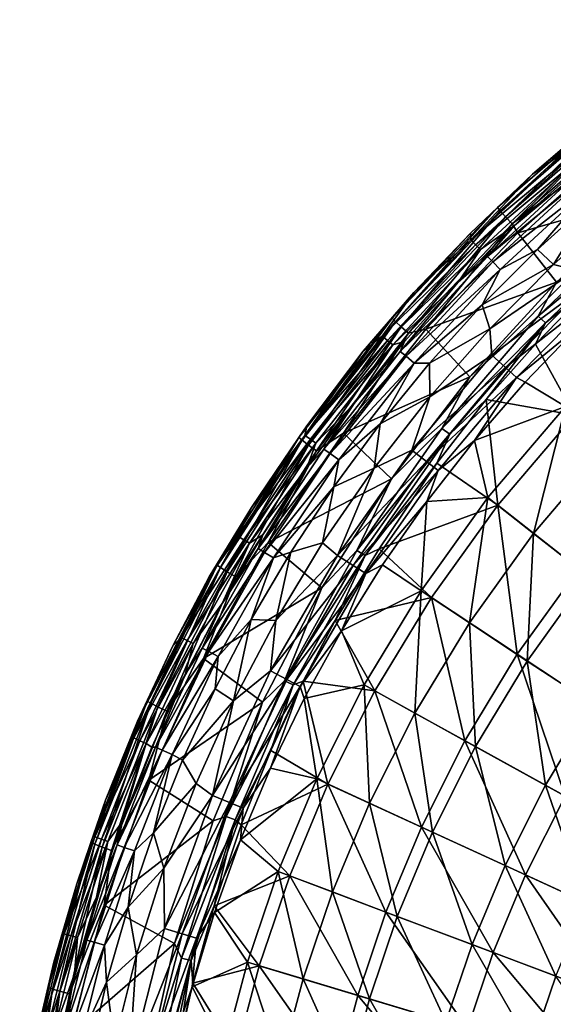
# Model space of a CAD drawing. Header units: inches. Extents: x -241 to 241, y -240 to 242.
# Tile 14 of 23: x -239 to -158, y 55 to 203. Entities that reach past the tile are written whole.
import ezdxf

# ---------------------------------------------------------------- set-up
doc = ezdxf.new("R2010")
doc.units = ezdxf.units.IN
doc.header["$MEASUREMENT"] = 0
doc.layers.add('Layer 1', color=7, linetype='Continuous')

# ---------------------------------------------------------------- blocks, each defined once
blk = doc.blocks.new('Rondò Bianco')
at = {"color": 253, "true_color": 0xa4adb2}
mesh = blk.add_polyface(dxfattribs=at)
corners = [(-136.16, 193.13, 117.53), (-136.81, 194.05, 119.07), (-153.22, 181.38, 119.07), (-145.63, 188.13, 120.78), (-154.97, 180.51, 120.78), (-152.49, 180.51, 117.53), (-151.44, 179.27, 116.54), (-135.22, 191.8, 116.54), (-151.69, 176.75, 116.22), (-142.55, 184.21, 116.22), (-145.65, 165.2, 109.67), (-142.9, 158.29, 93.24), (-136.69, 172.69, 109.67), (-154.85, 183.31, 144.17), (-138.27, 196.12, 144.17), (-155.52, 184.09, 155.87), (-138.86, 196.96, 155.87), (-141.48, 196.14, 165.5), (-151.53, 188.45, 165.17), (-137.68, 195.28, 132.48), (-154.19, 182.52, 132.48), (-143.27, 171.52, 168.18), (-140.75, 168.32, 161.98), (-152.28, 163.24, 167.81), (-141.17, 165.52, 159.24), (-139.62, 171.3, 164.33), (-158.03, 166.58, 116.22), (-147.83, 175.7, 116.22), (-137.11, 184.19, 116.22), (-140.95, 162.96, 156.27), (-138.76, 166.3, 158.47), (-151.25, 162.04, 112.27), (-138.48, 173.08, 112.27), (-152.78, 163.67, 114.42), (-139.88, 174.83, 114.42), (-154.68, 165.71, 115.78), (-141.62, 177.01, 115.78), (-148.39, 184.58, 170.61), (-143.26, 177.07, 170.59), (-163.42, 171.33, 170.04), (-132.27, 196.49, 171.13), (-159.26, 157.78, 168.76), (-143.15, 173.09, 169.44), (-160.35, 158.78, 169.57), (-144.14, 174.2, 170.25), (-157.6, 163.93, 170.01), (-130.55, 203.48, 167.38), (-149.14, 190.21, 166.81), (-164.25, 172.68, 169.81), (-147.16, 187.53, 170.45), (-148.07, 188.72, 169.66), (-148.77, 189.67, 168.37), (-130.23, 202.91, 168.94), (-129.62, 201.9, 170.23)]
mesh.append_faces([[corners[k] for k in face] for face in [(0, 1, 2), (2, 1, 3), (3, 4, 2), (2, 5, 0), (5, 6, 7), (5, 7, 0), (6, 8, 9), (7, 6, 9), (10, 11, 12), (13, 14, 15), (16, 17, 18), (15, 16, 18), (15, 14, 16), (19, 13, 20), (13, 19, 14), (20, 4, 3), (19, 20, 3), (21, 22, 23), (24, 23, 22), (22, 21, 25), (8, 26, 27), (28, 9, 27), (27, 9, 8), (29, 24, 30), (31, 10, 32), (32, 33, 31), (33, 32, 34), (34, 35, 33), (35, 34, 36), (27, 36, 28), (35, 36, 27), (37, 38, 39), (38, 37, 40), (41, 42, 23), (42, 43, 44), (44, 45, 38), (21, 23, 42), (46, 47, 17), (37, 48, 49), (50, 51, 52), (37, 49, 40), (48, 50, 49), (47, 46, 51), (50, 53, 49), (47, 18, 17)]], dxfattribs={"color": 253})
mesh = blk.add_polyface(dxfattribs=at)
corners = [(-163.92, 172.43, 120.78), (-168.01, 167.77, 119.07), (-153.22, 181.38, 119.07), (-152.49, 180.51, 117.53), (-154.97, 180.51, 120.78), (-172.44, 163.9, 120.78), (-160.46, 168.84, 116.22), (-151.44, 179.27, 116.54), (-166.06, 165.82, 116.54), (-167.21, 166.97, 117.53), (-151.69, 176.75, 116.22), (-168.82, 160.48, 116.22), (-161.21, 180.19, 164.82), (-170.53, 170.28, 155.87), (-155.52, 184.09, 155.87), (-179.12, 162.34, 164.08), (-170.56, 171.29, 164.45), (-151.53, 188.45, 165.17), (-169.07, 168.83, 132.48), (-154.85, 183.31, 144.17), (-169.8, 169.56, 144.17), (-183.87, 155.78, 155.87), (-154.19, 182.52, 132.48), (-183.09, 155.12, 144.17), (-158.03, 166.58, 116.22), (-154.68, 165.71, 115.78), (-147.83, 175.7, 116.22), (-157.6, 163.93, 170.01), (-163.42, 171.33, 170.04), (-143.26, 177.07, 170.59), (-177.29, 156.82, 169.42), (-160.35, 158.78, 169.57), (-144.14, 174.2, 170.25), (-166.06, 174.66, 167.73), (-148.77, 189.67, 168.37), (-165.27, 173.78, 169.02), (-164.25, 172.68, 169.81), (-149.14, 190.21, 166.81), (-166.48, 175.16, 166.17), (-148.39, 184.58, 170.61), (-182.36, 158.47, 165.47), (-181.9, 158, 167.04), (-179.91, 156.2, 169.11), (-181.03, 157.2, 168.33), (-148.07, 188.72, 169.66)]
mesh.append_faces([[corners[k] for k in face] for face in [(0, 1, 2), (2, 1, 3), (4, 0, 2), (1, 0, 5), (6, 7, 8), (1, 9, 3), (9, 8, 7), (7, 3, 9), (10, 7, 6), (8, 11, 6), (12, 13, 14), (15, 13, 16), (17, 12, 14), (16, 13, 12), (0, 18, 5), (19, 13, 20), (19, 14, 13), (21, 20, 13), (22, 20, 18), (22, 19, 20), (23, 18, 20), (4, 22, 0), (22, 18, 0), (11, 24, 6), (24, 10, 6), (24, 25, 26), (27, 28, 29), (28, 27, 30), (31, 27, 32), (33, 34, 35), (36, 28, 30), (12, 37, 38), (39, 28, 36), (38, 40, 16), (15, 16, 40), (41, 38, 33), (42, 35, 36), (38, 37, 33), (43, 33, 35), (35, 44, 36), (33, 37, 34), (12, 38, 16), (35, 34, 44), (37, 12, 17)]], dxfattribs={"color": 253})
mesh = blk.add_polyface(dxfattribs=at)
corners = [(-181.16, 153.48, 119.07), (-172.44, 163.9, 120.78), (-180.52, 154.96, 120.78), (-188.14, 145.62, 120.78), (-168.01, 167.77, 119.07), (-192.68, 138.75, 119.07), (-179.05, 151.7, 116.54), (-166.06, 165.82, 116.54), (-180.29, 152.75, 117.53), (-167.21, 166.97, 117.53), (-191.76, 138.08, 117.53), (-176.74, 151.71, 116.22), (-168.82, 160.48, 116.22), (-184.2, 142.56, 116.22), (-190.44, 137.13, 116.54), (-179.12, 162.34, 164.08), (-183.87, 155.78, 155.87), (-170.53, 170.28, 155.87), (-195.56, 140.82, 155.87), (-186.78, 153.49, 163.71), (-183.09, 155.12, 144.17), (-169.8, 169.56, 144.17), (-195.24, 142.25, 163.25), (-182.3, 154.45, 132.48), (-169.07, 168.83, 132.48), (-194.73, 140.22, 144.17), (-193.89, 139.62, 132.48), (-176.7, 146.63, 116.22), (-167.66, 156.89, 116.22), (-179.4, 138.58, 115.78), (-167.35, 152.92, 115.78), (-177.29, 156.82, 169.42), (-170.68, 149.66, 169.39), (-189.75, 141.16, 168.77), (-193.82, 138.46, 168.37), (-179.91, 156.2, 169.11), (-196.46, 140.49, 164.73), (-182.36, 158.47, 165.47), (-195.96, 140.07, 166.3), (-195.03, 139.35, 167.58), (-181.9, 158, 167.04), (-164.25, 172.68, 169.81), (-181.03, 157.2, 168.33), (-166.06, 174.66, 167.73), (-165.27, 173.78, 169.02), (-166.48, 175.16, 166.17)]
mesh.append_faces([[corners[k] for k in face] for face in [(0, 1, 2), (3, 0, 2), (0, 4, 1), (3, 5, 0), (6, 7, 8), (5, 8, 0), (0, 8, 9), (5, 10, 8), (6, 8, 10), (6, 11, 12), (6, 13, 11), (6, 14, 13), (15, 16, 17), (18, 16, 19), (16, 20, 21), (16, 15, 19), (18, 19, 22), (23, 24, 20), (20, 18, 25), (20, 16, 18), (23, 1, 24), (23, 25, 26), (23, 20, 25), (23, 2, 1), (23, 3, 2), (23, 26, 3), (13, 27, 11), (28, 11, 27), (29, 30, 27), (31, 32, 33), (34, 35, 33), (36, 37, 38), (39, 38, 40), (31, 35, 41), (42, 40, 43), (33, 35, 31), (37, 36, 19), (42, 34, 39), (36, 22, 19), (38, 37, 40), (35, 34, 42), (39, 40, 42), (44, 35, 42), (15, 37, 19), (37, 45, 40)]], dxfattribs={"color": 253})
mesh = blk.add_polyface(dxfattribs=at)
corners = [(-181.16, 153.48, 119.07), (-167.21, 166.97, 117.53), (-168.01, 167.77, 119.07), (-168.82, 160.48, 116.22), (-166.06, 165.82, 116.54), (-179.05, 151.7, 116.54), (-180.29, 152.75, 117.53), (-177.15, 130.85, 109.67), (-167.92, 131.44, 93.24), (-169.97, 140.05, 109.67), (-149.81, 139.19, 77.3), (-156.22, 145.15, 93.24), (-161.03, 126.04, 77.3), (-152.79, 119.59, 62.13), (-142.9, 158.29, 93.24), (-162.31, 148.86, 109.67), (-154.19, 157.25, 109.67), (-154.85, 143.88, 150.66), (-143.48, 133.31, 131.62), (-154.22, 120.72, 131.62), (-166.45, 130.28, 150.66), (-168.2, 146.23, 167.07), (-175.65, 136.6, 166.65), (-160.77, 154.55, 167.43), (-152.28, 163.24, 167.81), (-141.64, 156.9, 150.66), (-176.74, 151.71, 116.22), (-167.66, 156.89, 116.22), (-158.03, 166.58, 116.22), (-163.63, 149.52, 112.27), (-175.42, 135.5, 112.27), (-167.35, 152.92, 115.78), (-154.68, 165.71, 115.78), (-145.65, 165.2, 109.67), (-151.25, 162.04, 112.27), (-165.29, 151.03, 114.42), (-152.78, 163.67, 114.42), (-177.19, 136.87, 114.42), (-179.4, 138.58, 115.78), (-176.7, 146.63, 116.22), (-177.29, 156.82, 169.42), (-157.6, 163.93, 170.01), (-170.68, 149.66, 169.39), (-160.35, 158.78, 169.57), (-159.26, 157.78, 168.76), (-174.89, 141.87, 168.83), (-173.7, 140.98, 168.03), (-143.15, 173.09, 169.44)]
mesh.append_faces([[corners[k] for k in face] for face in [(0, 1, 2), (3, 4, 5), (6, 4, 1), (7, 8, 9), (10, 11, 12), (12, 13, 10), (11, 9, 8), (12, 11, 8), (10, 14, 11), (11, 15, 9), (11, 16, 15), (11, 14, 16), (17, 18, 19), (19, 20, 17), (21, 20, 22), (23, 17, 21), (17, 20, 21), (24, 17, 23), (25, 17, 24), (3, 26, 27), (28, 3, 27), (9, 29, 30), (29, 15, 16), (31, 32, 27), (29, 9, 15), (16, 33, 34), (29, 16, 34), (29, 34, 35), (36, 35, 34), (30, 29, 37), (37, 29, 35), (36, 31, 35), (32, 31, 36), (31, 38, 35), (32, 28, 27), (39, 31, 27), (40, 41, 42), (43, 44, 45), (23, 21, 44), (45, 44, 46), (43, 42, 41), (45, 42, 43), (23, 44, 24), (44, 43, 47), (21, 46, 44)]], dxfattribs={"color": 253})
mesh = blk.add_polyface(dxfattribs=at)
corners = [(-192.68, 138.75, 119.07), (-188.14, 145.62, 120.78), (-195.27, 135.9, 120.78), (-202.62, 123.77, 119.07), (-201.9, 125.84, 120.78), (-191.76, 138.08, 117.53), (-201.66, 123.17, 117.53), (-190.44, 137.13, 116.54), (-179.05, 151.7, 116.54), (-191.17, 133.06, 116.22), (-200.27, 122.33, 116.54), (-184.2, 142.56, 116.22), (-205.66, 125.62, 155.87), (-204.78, 125.08, 144.17), (-194.73, 140.22, 144.17), (-195.56, 140.82, 155.87), (-203.6, 129.95, 162.75), (-195.24, 142.25, 163.25), (-203.9, 124.55, 132.48), (-193.89, 139.62, 132.48), (-184.35, 123.72, 166.1), (-175.65, 136.6, 166.65), (-166.45, 130.28, 150.66), (-185.12, 135.85, 116.22), (-192.88, 124.59, 116.22), (-176.7, 146.63, 116.22), (-169.97, 140.05, 109.67), (-175.42, 135.5, 112.27), (-177.15, 130.85, 109.67), (-186.38, 119.97, 112.27), (-188.27, 121.19, 114.42), (-177.19, 136.87, 114.42), (-165.29, 151.03, 114.42), (-179.4, 138.58, 115.78), (-190.61, 122.7, 115.78), (-189.75, 141.16, 168.77), (-170.68, 149.66, 169.39), (-182.49, 134.27, 168.73), (-201.11, 124.66, 168.08), (-186.46, 122.68, 167.23), (-187.73, 123.44, 168.03), (-173.7, 140.98, 168.03), (-174.89, 141.87, 168.83), (-168.2, 146.23, 167.07), (-193.82, 138.46, 168.37), (-196.46, 140.49, 164.73), (-208.81, 121.25, 163.95), (-208.27, 120.88, 165.51), (-195.96, 140.07, 166.3), (-205.98, 119.47, 167.59), (-195.03, 139.35, 167.58), (-207.27, 120.25, 166.8)]
mesh.append_faces([[corners[k] for k in face] for face in [(0, 1, 2), (3, 0, 2), (4, 3, 2), (3, 5, 0), (3, 6, 5), (5, 7, 8), (9, 7, 10), (6, 7, 5), (7, 9, 11), (12, 13, 14), (12, 15, 16), (17, 16, 15), (18, 19, 13), (12, 14, 15), (18, 2, 19), (13, 19, 14), (19, 2, 1), (18, 4, 2), (20, 21, 22), (23, 11, 9), (9, 24, 23), (25, 11, 23), (26, 27, 28), (28, 27, 29), (30, 27, 31), (32, 33, 31), (23, 34, 33), (34, 31, 33), (23, 33, 25), (24, 34, 23), (35, 36, 37), (35, 37, 38), (39, 40, 41), (41, 21, 39), (42, 37, 36), (37, 42, 40), (41, 43, 21), (41, 40, 42), (38, 44, 35), (45, 46, 16), (47, 45, 48), (49, 50, 44), (51, 48, 50), (17, 45, 16)]], dxfattribs={"color": 253})
mesh = blk.add_polyface(dxfattribs=at)
corners = [(-201.66, 123.17, 117.53), (-200.27, 122.33, 116.54), (-190.44, 137.13, 116.54), (-202.62, 123.77, 119.07), (-201.9, 125.84, 120.78), (-208.02, 115.45, 120.78), (-211.07, 108.73, 119.07), (-210.07, 108.21, 117.53), (-208.62, 107.46, 116.54), (-197.66, 123.22, 116.22), (-191.17, 133.06, 116.22), (-203.64, 113.06, 116.22), (-209.98, 119.48, 162.32), (-205.66, 125.62, 155.87), (-203.6, 129.95, 162.75), (-214.24, 110.36, 155.87), (-215.5, 109.08, 161.9), (-204.78, 125.08, 144.17), (-213.32, 109.89, 144.17), (-203.9, 124.55, 132.48), (-212.41, 109.42, 132.48), (-192.88, 124.59, 116.22), (-199.95, 112.89, 116.22), (-190.01, 111.36, 109.67), (-186.38, 119.97, 112.27), (-196.28, 102.98, 112.27), (-198.27, 104.02, 114.42), (-188.27, 121.19, 114.42), (-200.74, 105.32, 115.78), (-190.61, 122.7, 115.78), (-201.11, 124.66, 168.08), (-192.98, 117.83, 168.02), (-210.85, 107.16, 167.36), (-182.49, 134.27, 168.73), (-197.3, 103.2, 166.4), (-198.64, 103.82, 167.19), (-186.46, 122.68, 167.23), (-187.73, 123.44, 168.03), (-190.98, 112.92, 165.63), (-196.46, 140.49, 164.73), (-208.27, 120.88, 165.51), (-208.81, 121.25, 163.95), (-207.27, 120.25, 166.8), (-195.96, 140.07, 166.3), (-205.98, 119.47, 167.59), (-193.82, 138.46, 168.37), (-219.35, 100.76, 163.12), (-218.78, 100.43, 164.69), (-216.37, 99.25, 166.76), (-217.73, 99.9, 165.97), (-195.03, 139.35, 167.58)]
mesh.append_faces([[corners[k] for k in face] for face in [(0, 1, 2), (3, 4, 5), (5, 6, 3), (6, 0, 3), (6, 7, 0), (7, 8, 1), (1, 0, 7), (1, 9, 10), (1, 11, 9), (1, 8, 11), (12, 13, 14), (13, 12, 15), (16, 15, 12), (17, 15, 18), (17, 13, 15), (19, 18, 20), (19, 17, 18), (19, 5, 4), (19, 20, 5), (21, 9, 22), (22, 9, 11), (21, 10, 9), (23, 24, 25), (26, 24, 27), (27, 28, 26), (29, 28, 27), (22, 29, 21), (28, 29, 22), (30, 31, 32), (30, 33, 31), (34, 35, 36), (35, 37, 36), (34, 36, 38), (37, 35, 31), (39, 40, 41), (42, 40, 43), (30, 44, 45), (32, 44, 30), (41, 46, 16), (47, 41, 40), (48, 42, 44), (49, 40, 42), (42, 50, 44), (41, 16, 12), (41, 12, 14)]], dxfattribs={"color": 253})
mesh = blk.add_polyface(dxfattribs=at)
corners = [(-153.09, 70.34, 35.17), (-159.24, 88.06, 48.01), (-165.35, 75.98, 48.01), (-169.8, 93.89, 62.13), (-176.31, 81.01, 62.13), (-161.99, 106.8, 62.13), (-170.32, 64.05, 48.01), (-151.92, 100.17, 48.01), (-181.61, 68.3, 62.13), (-185.82, 85.38, 77.3), (-191.41, 71.98, 77.3), (-178.96, 98.95, 77.3), (-170.72, 112.56, 77.3), (-152.79, 119.59, 62.13), (-161.03, 126.04, 77.3), (-186.62, 103.19, 93.24), (-178.03, 117.38, 93.24), (-167.92, 131.44, 93.24), (-183.84, 121.28, 109.67), (-190.01, 111.36, 109.67), (-177.15, 130.85, 109.67), (-167.15, 62.86, 113.78), (-177.96, 81.77, 131.62), (-162.26, 74.56, 113.78), (-171.39, 94.77, 131.62), (-184.98, 102.29, 150.66), (-183.32, 68.94, 131.62), (-156.27, 86.41, 113.78), (-154.22, 120.72, 131.62), (-163.51, 107.81, 131.62), (-166.45, 130.28, 150.66), (-192.07, 88.25, 150.66), (-176.47, 116.35, 150.66), (-184.35, 123.72, 166.1), (-190.98, 112.92, 165.63), (-186.38, 119.97, 112.27), (-177.19, 136.87, 114.42), (-190.61, 122.7, 115.78), (-188.27, 121.19, 114.42), (-175.42, 135.5, 112.27), (-187.73, 123.44, 168.03), (-192.98, 117.83, 168.02), (-182.49, 134.27, 168.73), (-186.46, 122.68, 167.23), (-175.65, 136.6, 166.65)]
mesh.append_faces([[corners[k] for k in face] for face in [(0, 1, 2), (3, 4, 2), (5, 3, 1), (6, 2, 4), (3, 2, 1), (1, 7, 5), (8, 4, 9), (9, 10, 8), (4, 3, 11), (4, 11, 9), (3, 5, 12), (3, 12, 11), (5, 13, 14), (5, 14, 12), (15, 9, 11), (16, 11, 12), (11, 16, 15), (17, 12, 14), (17, 16, 12), (16, 18, 19), (15, 16, 19), (18, 16, 20), (16, 17, 20), (21, 22, 23), (24, 22, 25), (22, 21, 26), (27, 23, 24), (24, 23, 22), (28, 29, 30), (29, 27, 24), (26, 31, 22), (31, 25, 22), (24, 32, 29), (25, 32, 24), (32, 33, 30), (32, 30, 29), (33, 32, 34), (32, 25, 34), (20, 35, 18), (35, 19, 18), (36, 37, 38), (39, 38, 35), (40, 41, 42), (43, 33, 34), (44, 33, 43)]], dxfattribs={"color": 253})
mesh = blk.add_polyface(dxfattribs=at)
corners = [(-115.3, 76.02, 14.12), (-108.76, 85.13, 14.12), (-121.09, 94.78, 23.82), (-128.38, 84.65, 23.82), (-134.57, 74.41, 23.82), (-120.86, 66.83, 14.12), (-139.73, 64.2, 23.82), (-147.44, 81.53, 35.17), (-153.09, 70.34, 35.17), (-140.66, 92.74, 35.17), (-132.67, 103.84, 35.17), (-123.43, 114.68, 35.17), (-112.66, 104.67, 23.82), (-112.9, 125.06, 35.17), (-151.92, 100.17, 48.01), (-159.24, 88.06, 48.01), (-143.29, 112.16, 48.01), (-133.31, 123.86, 48.01), (-121.94, 135.07, 48.01), (-152.79, 119.59, 62.13), (-161.99, 106.8, 62.13), (-142.15, 132.07, 62.13), (-143.48, 133.31, 131.62), (-130.82, 121.55, 113.78), (-140.62, 110.07, 113.78), (-125.75, 98.43, 97.37), (-149.08, 98.3, 113.78), (-139.75, 77.27, 97.37), (-156.27, 86.41, 113.78), (-109.76, 85.91, 82.59), (-116.99, 108.7, 97.37), (-154.22, 120.72, 131.62), (-133.32, 87.9, 97.37), (-121.98, 67.45, 82.59), (-116.37, 76.73, 82.59), (-162.26, 74.56, 113.78), (-145.11, 66.67, 97.37), (-163.51, 107.81, 131.62), (-119.66, 132.55, 113.78)]
mesh.append_faces([[corners[k] for k in face] for face in [(0, 1, 2), (3, 0, 2), (3, 4, 5), (0, 3, 5), (6, 7, 8), (4, 9, 7), (3, 10, 9), (7, 6, 4), (2, 11, 10), (9, 4, 3), (12, 13, 11), (2, 10, 3), (12, 11, 2), (14, 15, 7), (9, 16, 14), (8, 7, 15), (17, 16, 10), (14, 7, 9), (11, 18, 17), (9, 10, 16), (10, 11, 17), (13, 18, 11), (19, 20, 14), (21, 19, 16), (14, 16, 19), (21, 16, 17), (22, 23, 24), (25, 24, 23), (26, 27, 28), (29, 25, 30), (24, 31, 22), (32, 33, 27), (32, 25, 34), (32, 24, 25), (33, 32, 34), (29, 34, 25), (35, 28, 36), (28, 37, 26), (26, 24, 32), (27, 36, 28), (32, 27, 26), (38, 30, 23), (24, 26, 31), (31, 26, 37), (23, 30, 25)]], dxfattribs={"color": 253})
mesh = blk.add_polyface(dxfattribs=at)
corners = [(-218.12, 93.79, 119.07), (-211.07, 108.73, 119.07), (-213.6, 104.76, 120.78), (-208.02, 115.45, 120.78), (-218.63, 93.82, 120.78), (-210.07, 108.21, 117.53), (-217.08, 93.34, 117.53), (-215.59, 92.7, 116.54), (-208.62, 107.46, 116.54), (-209.1, 102.61, 116.22), (-203.64, 113.06, 116.22), (-186.62, 103.19, 93.24), (-190.01, 111.36, 109.67), (-195.64, 101.14, 109.67), (-193.77, 89.03, 93.24), (-215.5, 109.08, 161.9), (-220.83, 97.74, 161.44), (-214.24, 110.36, 155.87), (-221.39, 95.2, 155.87), (-213.32, 109.89, 144.17), (-220.45, 94.79, 144.17), (-212.41, 109.42, 132.48), (-219.5, 94.38, 132.48), (-184.98, 102.29, 150.66), (-192.07, 88.25, 150.66), (-195.83, 103.75, 165.24), (-190.98, 112.92, 165.63), (-199.95, 112.89, 116.22), (-206.32, 100.78, 116.22), (-214.04, 91.87, 116.22), (-196.28, 102.98, 112.27), (-200.73, 90.63, 109.67), (-186.38, 119.97, 112.27), (-198.27, 104.02, 114.42), (-206.94, 85.47, 114.42), (-209.52, 86.54, 115.78), (-200.74, 105.32, 115.78), (-210.85, 107.16, 167.36), (-201.97, 100.58, 167.28), (-219.11, 88.85, 166.6), (-192.98, 117.83, 168.02), (-198.64, 103.82, 167.19), (-197.3, 103.2, 166.4), (-207.44, 83.35, 166.31), (-200.67, 93.33, 164.8), (-219.35, 100.76, 163.12), (-208.81, 121.25, 163.95), (-218.78, 100.43, 164.69), (-208.27, 120.88, 165.51), (-217.73, 99.9, 165.97), (-205.98, 119.47, 167.59), (-216.37, 99.25, 166.76), (-207.27, 120.25, 166.8)]
mesh.append_faces([[corners[k] for k in face] for face in [(0, 1, 2), (2, 1, 3), (2, 4, 0), (0, 5, 1), (6, 5, 0), (6, 7, 8), (6, 8, 5), (8, 9, 10), (8, 7, 9), (11, 12, 13), (14, 11, 13), (15, 16, 17), (16, 18, 17), (19, 17, 18), (20, 19, 18), (21, 20, 22), (20, 21, 19), (21, 2, 3), (22, 4, 2), (21, 22, 2), (23, 24, 25), (26, 23, 25), (27, 10, 28), (29, 28, 9), (28, 10, 9), (30, 31, 13), (12, 30, 13), (32, 33, 30), (34, 30, 33), (28, 35, 36), (35, 33, 36), (28, 36, 27), (37, 38, 39), (37, 40, 38), (38, 40, 41), (26, 25, 42), (43, 38, 41), (42, 25, 44), (41, 42, 43), (45, 46, 47), (47, 48, 49), (50, 37, 51), (39, 51, 37), (49, 52, 51), (45, 16, 15)]], dxfattribs={"color": 253})
mesh = blk.add_polyface(dxfattribs=at)
corners = [(-218.42, 80.9, 116.22), (-215.59, 92.7, 116.54), (-221.27, 78.16, 116.54), (-217.08, 93.34, 117.53), (-222.81, 78.7, 117.53), (-214.04, 91.87, 116.22), (-209.1, 102.61, 116.22), (-193.77, 89.03, 93.24), (-205.25, 79.86, 109.67), (-199.6, 75.06, 93.24), (-191.41, 71.98, 77.3), (-185.82, 85.38, 77.3), (-186.62, 103.19, 93.24), (-209.19, 68.88, 109.67), (-200.73, 90.63, 109.67), (-195.64, 101.14, 109.67), (-197.85, 74.4, 150.66), (-192.07, 88.25, 150.66), (-183.32, 68.94, 131.62), (-205.17, 82.08, 164.32), (-209.23, 69.9, 163.8), (-200.67, 93.33, 164.8), (-195.83, 103.75, 165.24), (-222.24, 69.71, 116.22), (-216.83, 75.55, 116.22), (-211.95, 88.32, 116.22), (-206.32, 100.78, 116.22), (-211.91, 65.02, 112.27), (-204.87, 84.62, 112.27), (-196.28, 102.98, 112.27), (-209.52, 86.54, 115.78), (-206.94, 85.47, 114.42), (-198.27, 104.02, 114.42), (-214.05, 65.68, 114.42), (-216.72, 66.49, 115.78), (-215.23, 64.22, 165.74), (-225.84, 69.99, 165.84), (-209.38, 82.72, 166.52), (-219.11, 88.85, 166.6), (-201.97, 100.58, 167.28), (-207.44, 83.35, 166.31), (-212.74, 61.67, 164.62), (-206.06, 82.86, 165.52), (-214.16, 62.01, 165.4), (-197.3, 103.2, 166.4)]
mesh.append_faces([[corners[k] for k in face] for face in [(0, 1, 2), (1, 3, 4), (1, 5, 6), (5, 1, 0), (7, 8, 9), (7, 10, 11), (7, 9, 10), (12, 7, 11), (9, 8, 13), (14, 8, 7), (7, 15, 14), (16, 17, 18), (19, 16, 20), (21, 17, 19), (17, 16, 19), (17, 21, 22), (23, 24, 0), (5, 0, 25), (25, 0, 24), (26, 5, 25), (13, 8, 27), (27, 8, 28), (14, 28, 8), (29, 28, 14), (30, 31, 32), (29, 31, 28), (27, 28, 33), (33, 28, 31), (31, 34, 33), (30, 34, 31), (25, 30, 26), (24, 30, 25), (34, 30, 24), (35, 36, 37), (38, 37, 36), (38, 39, 37), (37, 40, 35), (20, 41, 42), (43, 40, 42), (42, 40, 44), (43, 35, 40), (42, 44, 21), (37, 39, 40), (42, 19, 20), (21, 19, 42)]], dxfattribs={"color": 253})
mesh = blk.add_polyface(dxfattribs=at)
corners = [(-223.88, 79.08, 119.07), (-218.12, 93.79, 119.07), (-223.1, 82.62, 120.78), (-218.63, 93.82, 120.78), (-227, 71.21, 120.78), (-228.45, 64.71, 119.07), (-217.08, 93.34, 117.53), (-222.81, 78.7, 117.53), (-227.35, 64.4, 117.53), (-221.27, 78.16, 116.54), (-215.59, 92.7, 116.54), (-222.24, 69.71, 116.22), (-218.42, 80.9, 116.22), (-225.79, 63.95, 116.54), (-220.83, 97.74, 161.44), (-225.66, 85.83, 160.97), (-221.39, 95.2, 155.87), (-229.99, 73.2, 160.46), (-227.23, 80.27, 155.87), (-230.88, 65.39, 144.17), (-226.26, 79.92, 144.17), (-231.87, 65.68, 155.87), (-219.5, 94.38, 132.48), (-225.29, 79.58, 132.48), (-220.45, 94.79, 144.17), (-229.89, 65.11, 132.48), (-216.83, 75.55, 116.22), (-220.94, 62.51, 116.22), (-227.85, 79.46, 162.27), (-219.35, 100.76, 163.12), (-227.26, 79.19, 163.83), (-218.78, 100.43, 164.69), (-226.16, 78.76, 165.12), (-219.11, 88.85, 166.6), (-224.75, 78.24, 165.91), (-216.37, 99.25, 166.76), (-225.84, 69.99, 165.84), (-234.27, 57.56, 161.4), (-233.65, 57.34, 162.96), (-231.06, 56.63, 165.03), (-232.51, 57.01, 164.25), (-217.73, 99.9, 165.97)]
mesh.append_faces([[corners[k] for k in face] for face in [(0, 1, 2), (2, 1, 3), (0, 4, 5), (0, 2, 4), (0, 6, 1), (5, 7, 0), (7, 6, 0), (5, 8, 7), (7, 9, 10), (9, 7, 8), (9, 11, 12), (9, 13, 11), (14, 15, 16), (17, 18, 15), (18, 16, 15), (19, 20, 21), (17, 21, 18), (2, 22, 23), (16, 18, 24), (20, 24, 18), (20, 18, 21), (22, 20, 23), (22, 24, 20), (23, 19, 25), (23, 20, 19), (3, 22, 2), (23, 4, 2), (23, 25, 4), (26, 11, 27), (28, 15, 29), (30, 31, 32), (33, 34, 35), (36, 34, 33), (28, 37, 17), (38, 28, 30), (39, 32, 34), (28, 29, 30), (40, 30, 32), (32, 41, 34), (30, 29, 31), (15, 28, 17), (34, 41, 35), (32, 31, 41), (29, 15, 14)]], dxfattribs={"color": 253})
mesh = blk.add_polyface(dxfattribs=at)
corners = [(-227.35, 64.4, 117.53), (-225.79, 63.95, 116.54), (-221.27, 78.16, 116.54), (-225.49, 58.37, 116.22), (-222.24, 69.71, 116.22), (-229.25, 50.15, 116.54), (-189.03, 43.78, 62.13), (-185.81, 55.86, 62.13), (-195.83, 58.87, 77.3), (-199.22, 46.14, 77.3), (-191.41, 71.98, 77.3), (-204.22, 61.39, 93.24), (-207.75, 48.11, 93.24), (-199.6, 75.06, 93.24), (-212.55, 57.69, 109.67), (-215.31, 46.35, 109.67), (-209.19, 68.88, 109.67), (-190.8, 44.19, 131.62), (-202.43, 60.85, 150.66), (-187.56, 56.38, 131.62), (-205.93, 47.69, 150.66), (-197.85, 74.4, 150.66), (-183.32, 68.94, 131.62), (-212.48, 58.25, 163.3), (-214.86, 47.39, 162.84), (-209.23, 69.9, 163.8), (-224.27, 49.24, 116.22), (-220.94, 62.51, 116.22), (-228.15, 46.89, 116.22), (-211.91, 65.02, 112.27), (-217.17, 44.38, 112.27), (-219.36, 44.83, 114.42), (-214.05, 65.68, 114.42), (-222.1, 45.38, 115.78), (-216.72, 66.49, 115.78), (-216.83, 75.55, 116.22), (-230.86, 50.6, 165.05), (-225.84, 69.99, 165.84), (-215.23, 64.22, 165.74), (-219.46, 45.2, 164.93), (-218.71, 39.97, 164.46), (-214.16, 62.01, 165.4), (-212.74, 61.67, 164.62), (-217.26, 39.78, 163.68), (-206.06, 82.86, 165.52)]
mesh.append_faces([[corners[k] for k in face] for face in [(0, 1, 2), (1, 3, 4), (1, 5, 3), (6, 7, 8), (6, 8, 9), (7, 10, 8), (11, 9, 8), (11, 12, 9), (13, 8, 10), (8, 13, 11), (12, 14, 15), (11, 16, 14), (12, 11, 14), (11, 13, 16), (17, 18, 19), (20, 18, 17), (19, 21, 22), (18, 21, 19), (23, 20, 24), (23, 18, 20), (25, 18, 23), (21, 18, 25), (26, 27, 3), (3, 27, 4), (26, 3, 28), (29, 14, 16), (14, 29, 30), (31, 32, 33), (15, 14, 30), (30, 29, 31), (31, 29, 32), (34, 27, 33), (34, 33, 32), (27, 34, 35), (27, 26, 33), (36, 37, 38), (38, 39, 36), (40, 41, 42), (24, 43, 42), (40, 39, 41), (41, 39, 38), (23, 24, 42), (23, 42, 25), (42, 41, 44), (43, 40, 42)]], dxfattribs={"color": 253})
mesh = blk.add_polyface(dxfattribs=at)
corners = [(-166.16, 27.89, 35.17), (-177.28, 41.06, 48.01), (-179.46, 30.12, 48.01), (-151.66, 25.45, 23.82), (-164.13, 38.01, 35.17), (-149.81, 34.7, 23.82), (-161.35, 48.5, 35.17), (-152.88, 16.58, 23.82), (-147.27, 44.27, 23.82), (-157.7, 59.3, 35.17), (-167.5, 18.16, 35.17), (-174.26, 52.39, 48.01), (-170.32, 64.05, 48.01), (-165.35, 75.98, 48.01), (-153.09, 70.34, 35.17), (-189.03, 43.78, 62.13), (-191.35, 32.12, 62.13), (-180.91, 19.61, 48.01), (-185.81, 55.86, 62.13), (-181.61, 68.3, 62.13), (-176.31, 81.01, 62.13), (-191.41, 71.98, 77.3), (-176.11, 29.56, 113.78), (-173.97, 40.29, 113.78), (-157.49, 26.43, 97.37), (-138.57, 15.02, 82.59), (-158.76, 17.21, 97.37), (-171.01, 51.41, 113.78), (-155.57, 36.03, 97.37), (-167.15, 62.86, 113.78), (-152.93, 45.97, 97.37), (-162.26, 74.56, 113.78), (-149.47, 56.21, 97.37), (-145.11, 66.67, 97.37), (-177.53, 19.25, 113.78), (-193.15, 32.42, 131.62), (-190.8, 44.19, 131.62), (-187.56, 56.38, 131.62), (-183.32, 68.94, 131.62)]
mesh.append_faces([[corners[k] for k in face] for face in [(0, 1, 2), (3, 4, 0), (5, 6, 4), (7, 3, 0), (8, 9, 6), (4, 3, 5), (6, 5, 8), (7, 0, 10), (4, 11, 1), (10, 0, 2), (6, 12, 11), (0, 4, 1), (13, 12, 9), (11, 4, 6), (6, 9, 12), (13, 9, 14), (15, 16, 2), (10, 2, 17), (18, 15, 1), (17, 2, 16), (11, 19, 18), (2, 1, 15), (20, 19, 12), (1, 11, 18), (11, 12, 19), (18, 19, 21), (22, 23, 24), (24, 25, 26), (23, 27, 28), (22, 24, 26), (27, 29, 30), (28, 24, 23), (31, 32, 29), (30, 28, 27), (32, 30, 29), (33, 32, 31), (22, 34, 35), (22, 26, 34), (23, 22, 36), (35, 36, 22), (27, 23, 37), (36, 37, 23), (29, 27, 38), (38, 27, 37)]], dxfattribs={"color": 253})
mesh = blk.add_polyface(dxfattribs=at)
corners = [(-230.31, 59.63, 120.78), (-231.95, 50.74, 119.07), (-228.45, 64.71, 119.07), (-227, 71.21, 120.78), (-233.04, 47.89, 120.78), (-234.49, 37.26, 119.07), (-227.35, 64.4, 117.53), (-230.84, 50.5, 117.53), (-233.37, 37.08, 117.53), (-229.25, 50.15, 116.54), (-225.79, 63.95, 116.54), (-228.15, 46.89, 116.22), (-225.49, 58.37, 116.22), (-231.76, 36.82, 116.54), (-233.44, 61.39, 159.99), (-235.42, 51.5, 155.87), (-231.87, 65.68, 155.87), (-229.99, 73.2, 160.46), (-236.99, 37.65, 144.17), (-238.36, 37.1, 159.03), (-236.12, 49.92, 159.54), (-230.88, 65.39, 144.17), (-234.42, 51.28, 144.17), (-229.89, 65.11, 132.48), (-233.41, 51.06, 132.48), (-235.97, 37.49, 132.48), (-230.86, 50.6, 165.05), (-219.46, 45.2, 164.93), (-234.25, 30.85, 164.25), (-233.65, 57.34, 162.96), (-227.26, 79.19, 163.83), (-232.51, 57.01, 164.25), (-236.8, 34.67, 163.35), (-237.96, 34.89, 162.07), (-234.27, 57.56, 161.4), (-238.6, 35.04, 160.5), (-231.06, 56.63, 165.03), (-224.75, 78.24, 165.91), (-225.84, 69.99, 165.84), (-235.32, 34.43, 164.14), (-226.16, 78.76, 165.12), (-227.85, 79.46, 162.27)]
mesh.append_faces([[corners[k] for k in face] for face in [(0, 1, 2), (0, 2, 3), (0, 4, 1), (1, 4, 5), (1, 6, 2), (7, 1, 5), (1, 7, 6), (7, 5, 8), (7, 9, 10), (10, 6, 7), (9, 7, 8), (9, 11, 12), (9, 13, 11), (14, 15, 16), (16, 17, 14), (18, 15, 19), (15, 20, 19), (20, 15, 14), (21, 15, 22), (21, 16, 15), (18, 22, 15), (23, 22, 24), (23, 21, 22), (24, 18, 25), (24, 22, 18), (23, 0, 3), (24, 4, 0), (23, 24, 0), (24, 25, 4), (26, 27, 28), (29, 30, 31), (32, 33, 29), (34, 33, 35), (36, 37, 38), (36, 26, 39), (26, 36, 38), (34, 35, 20), (31, 39, 32), (33, 34, 29), (39, 31, 36), (32, 29, 31), (40, 36, 31), (14, 17, 34), (14, 34, 20), (34, 41, 29)]], dxfattribs={"color": 253})

msp = doc.modelspace()

# ---------------------------------------------------------------- block references
at = {"layer": 'Layer 1'}
msp.add_blockref('Rondò Bianco', (0, 0), dxfattribs=at)

doc.saveas('drawing.dxf')
